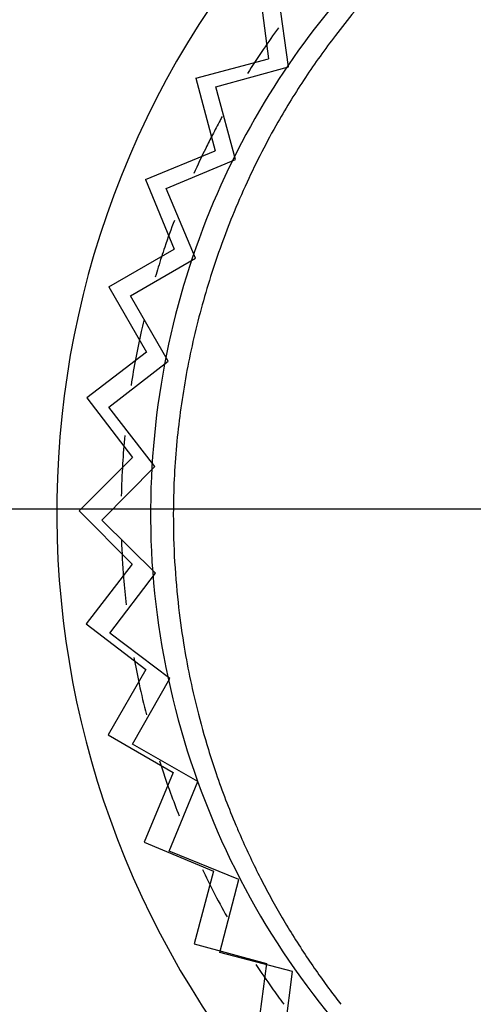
# Model space of a CAD drawing. Header units: inches. Extents: x 0.2 to 16.8, y 0.1 to 10.8.
# Tile 28 of 50: x 4.0001 to 4.0677, y 7.6754 to 7.8219. Entities that reach past the tile are written whole.
import ezdxf

# ---------------------------------------------------------------- set-up
doc = ezdxf.new("R2010")
doc.units = ezdxf.units.IN
doc.header["$LTSCALE"] = 0.935
doc.header["$MEASUREMENT"] = 0
doc.linetypes.add('CENTER', pattern=[0.6, 0.375, -0.075, 0.075, -0.075])
doc.layers.get('0').update_dxf_attribs({"linetype": 'CONTINUOUS'})
doc.layers.add('DEFAULT_1', color=7, linetype='CENTER')

msp = doc.modelspace()

# ---------------------------------------------------------------- linework, layer by layer
at = {"color": 6, "linetype": 'CONTINUOUS'}
for p, q in [((4.035716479, 7.827171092), (4.0371558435, 7.8160647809)), ((4.0263324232, 7.8131880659), (4.0371558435, 7.8160647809)), ((4.0263324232, 7.8131880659), (4.0292091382, 7.8023646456)), ((4.0188538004, 7.7980998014), (4.0292091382, 7.8023646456)), ((4.0188538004, 7.7980998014), (4.0231186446, 7.7877444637)), ((4.013408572, 7.782164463), (4.0231186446, 7.7877444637)), ((4.013408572, 7.782164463), (4.0189885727, 7.7724543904)), ((4.0189885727, 7.7724543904), (4.0100899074, 7.7656547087)), ((4.0100899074, 7.7656547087), (4.0168895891, 7.7567560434)), ((4.0168895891, 7.7567560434), (4.0089545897, 7.7488530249)), ((4.0089545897, 7.7488530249), (4.0168576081, 7.7409180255)), ((4.0168576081, 7.7409180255), (4.0100220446, 7.7320468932)), ((4.0100220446, 7.7320468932), (4.0188931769, 7.7252113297)), ((4.0188931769, 7.7252113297), (4.0132740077, 7.7155238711)), ((4.0132740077, 7.7155238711), (4.0229614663, 7.7099047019)), ((4.0229614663, 7.7099047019), (4.018654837, 7.6995666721)), ((4.018654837, 7.6995666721), (4.0289928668, 7.6952600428)), ((4.0289928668, 7.6952600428), (4.0260724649, 7.6844483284)), ((4.0260724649, 7.6844483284), (4.0368841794, 7.6815279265)), ((4.0368841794, 7.6815279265), (4.0353999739, 7.6704275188))]:
    msp.add_line(p, q, dxfattribs=at)
at = {"color": 7, "linetype": 'CONTINUOUS'}
for p, q in [((4.0401295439, 7.8148448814), (4.0386177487, 7.8259415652)), ((4.0293251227, 7.8118976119), (4.0401295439, 7.8148448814)), ((4.0322723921, 7.8010931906), (4.0293251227, 7.8118976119)), ((4.0219451, 7.7967608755), (4.0322723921, 7.8010931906)), ((4.0262774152, 7.7864335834), (4.0219451, 7.7967608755)), ((4.0166039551, 7.7807903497), (4.0262774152, 7.7864335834)), ((4.0222471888, 7.7711168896), (4.0166039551, 7.7807903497)), ((4.0133930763, 7.7642592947), (4.0222471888, 7.7711168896)), ((4.0202506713, 7.7554051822), (4.0133930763, 7.7642592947)), ((4.0123674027, 7.7474505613), (4.0202506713, 7.7554051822)), ((4.0203220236, 7.7395672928), (4.0123674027, 7.7474505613)), ((4.0135444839, 7.7306517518), (4.0203220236, 7.7395672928)), ((4.0224600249, 7.723874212), (4.0135444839, 7.7306517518)), ((4.0169041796, 7.7141502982), (4.0224600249, 7.723874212)), ((4.0266280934, 7.7085944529), (4.0169041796, 7.7141502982)), ((4.0223890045, 7.6982285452), (4.0266280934, 7.7085944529)), ((4.0327549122, 7.6939894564), (4.0223890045, 7.6982285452)), ((4.0299051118, 7.6831589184), (4.0327549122, 7.6939894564)), ((4.0407356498, 7.680309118), (4.0299051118, 7.6831589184)), ((4.0393238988, 7.6691992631), (4.0407356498, 7.680309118))]:
    msp.add_line(p, q, dxfattribs=at)
msp.add_arc((4.1406330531, 7.7485841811), 0.135, 143.357867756, 36.6362956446, dxfattribs=at)
at = {"color": 6, "linetype": 'CONTINUOUS'}
msp.add_open_spline([(4.1684938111, 7.8626168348), (4.1520358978, 7.8670623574), (4.1259551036, 7.8681082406), (4.0951142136, 7.8595676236), (4.0750309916, 7.8494918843), (4.0611994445, 7.8389905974), (4.0520463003, 7.8301119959), (4.0432858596, 7.8201290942), (4.0333415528, 7.8053656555), (4.0212045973, 7.7771861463), (4.0165437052, 7.7348257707), (4.0339302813, 7.6847931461), (4.068448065, 7.6492835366), (4.0945514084, 7.6379034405), (4.1068948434, 7.6345692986)], degree=3, knots=[0, 0, 0, 0, 0.125, 0.1875, 0.25, 0.3125, 0.34375, 0.375, 0.4375, 0.5, 0.625, 0.75, 0.875, 1, 1, 1, 1], dxfattribs=at)
at = {"color": 7, "linetype": 'CONTINUOUS'}
for points in [[(4.0499573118, 7.8230922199), (4.0489913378, 7.8219225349), (4.048046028, 7.8207328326), (4.0471227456, 7.8195240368)], [(4.0386427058, 7.820668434), (4.0378725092, 7.8196095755), (4.0371133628, 7.8185302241), (4.0363665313, 7.8174306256)], [(4.0471227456, 7.8195240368), (4.0455680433, 7.8174885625), (4.0440757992, 7.8153989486), (4.0426525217, 7.8132596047)], [(4.0363665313, 7.8174306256), (4.0355728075, 7.816261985), (4.0347929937, 7.815070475), (4.0340286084, 7.8138563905)], [(4.0426525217, 7.8132596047), (4.0412138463, 7.8110971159), (4.039845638, 7.8088838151), (4.0385546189, 7.8066242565)], [(4.0385546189, 7.8066242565), (4.0368943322, 7.8037184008), (4.0353647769, 7.8007414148), (4.0339670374, 7.7977105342)], [(4.0288223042, 7.8047477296), (4.0284807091, 7.8040860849), (4.0281439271, 7.8034190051), (4.0278121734, 7.8027465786)], [(4.0278121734, 7.8027465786), (4.0272041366, 7.8015141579), (4.0266129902, 7.8002637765), (4.0260400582, 7.798995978)], [(4.0339670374, 7.7977105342), (4.0332026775, 7.7960530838), (4.032477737, 7.7943795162), (4.0317923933, 7.7926926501)], [(4.0317923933, 7.7926926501), (4.0312198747, 7.791283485), (4.0306749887, 7.7898650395), (4.0301578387, 7.7884389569)], [(4.0231513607, 7.7920375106), (4.0226555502, 7.7907298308), (4.0221796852, 7.7894062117), (4.021725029, 7.788067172)], [(4.0301578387, 7.7884389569), (4.0290141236, 7.7852850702), (4.0280060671, 7.7820938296), (4.0271347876, 7.7788830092)], [(4.0271347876, 7.7788830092), (4.0262544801, 7.7756389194), (4.0255137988, 7.7723748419), (4.024913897, 7.7691091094)], [(4.0185815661, 7.7771320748), (4.0184528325, 7.7765897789), (4.0183275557, 7.7760456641), (4.0182057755, 7.7754998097)], [(4.0182057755, 7.7754998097), (4.0179188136, 7.774213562), (4.0176512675, 7.7729176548), (4.0174036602, 7.771613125)], [(4.0174036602, 7.771613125), (4.0171445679, 7.7702480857), (4.016907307, 7.7688736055), (4.0166924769, 7.7674908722)], [(4.024913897, 7.7691091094), (4.02430514, 7.765795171), (4.0238413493, 7.7624795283), (4.0235237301, 7.7591813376)], [(4.0157636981, 7.7600546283), (4.0156309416, 7.7586519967), (4.0155214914, 7.7572432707), (4.0154359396, 7.7558296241)], [(4.0235237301, 7.7591813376), (4.0232000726, 7.755820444), (4.0230284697, 7.752477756), (4.0229972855, 7.7491695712)], [(4.0154359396, 7.7558296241), (4.0153388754, 7.7542257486), (4.0152725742, 7.7526155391), (4.0152379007, 7.7510007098)], [(4.0152698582, 7.7445233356), (4.0153293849, 7.7426340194), (4.0154332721, 7.7407415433), (4.0155828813, 7.7388486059)], [(4.0155828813, 7.7388486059), (4.0156881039, 7.7375172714), (4.0158159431, 7.7361857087), (4.0159668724, 7.7348548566)], [(4.0245081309, 7.7291934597), (4.0250495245, 7.7258423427), (4.0257267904, 7.7225652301), (4.0265249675, 7.7193728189)], [(4.0171185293, 7.7270429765), (4.0173578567, 7.725723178), (4.017619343, 7.7244061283), (4.017902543, 7.7230928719)], [(4.017902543, 7.7230928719), (4.018233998, 7.7215558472), (4.018595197, 7.7200240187), (4.0189854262, 7.7184990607)], [(4.0209461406, 7.7116536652), (4.0214572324, 7.710043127), (4.0220005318, 7.7084434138), (4.0225751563, 7.7068565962)], [(4.02936972, 7.7097595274), (4.0302717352, 7.7071298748), (4.0312524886, 7.7045735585), (4.032297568, 7.7020978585)], [(4.0225751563, 7.7068565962), (4.0229872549, 7.7057185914), (4.0234154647, 7.7045872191), (4.0238594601, 7.7034632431)], [(4.032297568, 7.7020978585), (4.0325351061, 7.7015351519), (4.0327759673, 7.7009766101), (4.0330199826, 7.7004223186)], [(4.0273345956, 7.6954878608), (4.0278537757, 7.6944016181), (4.0283880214, 7.6933246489), (4.0289370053, 7.6922577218)], [(4.0289370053, 7.6922577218), (4.0296017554, 7.6909658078), (4.0302881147, 7.6896886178), (4.0309955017, 7.6884275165)], [(4.0374422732, 7.691423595), (4.0379526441, 7.69048808), (4.0384739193, 7.6895636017), (4.0390085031, 7.6886454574)], [(4.0353007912, 7.6813457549), (4.0360636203, 7.6801849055), (4.0368446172, 7.6790407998), (4.0376426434, 7.6779137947)], [(4.0376426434, 7.6779137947), (4.0382329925, 7.6770800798), (4.0388326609, 7.676255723), (4.0394411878, 7.675440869)]]:
    msp.add_open_spline(points, degree=3, dxfattribs=at)
for points, knots in [([(4.0302695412, 7.8074667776), (4.0301634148, 7.8072732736), (4.0296740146, 7.8063752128), (4.0291934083, 7.8054665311), (4.0288223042, 7.8047477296)], [0, 0, 0, 0, 0.2160217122, 1, 1, 1, 1]), ([(4.021725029, 7.788067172), (4.0213877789, 7.7870739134), (4.0209064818, 7.7855930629), (4.0204518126, 7.7840941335), (4.02030753, 7.7836073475)], [0, 0, 0, 0, 0.676464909, 1, 1, 1, 1]), ([(4.0229972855, 7.7491695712), (4.0229525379, 7.7444225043), (4.0233053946, 7.7376706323), (4.0241892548, 7.7311672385), (4.0245081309, 7.7291934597)], [0, 0, 0, 0, 0.6925525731, 1, 1, 1, 1]), ([(4.0265249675, 7.7193728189), (4.0270373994, 7.7173232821), (4.0279423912, 7.7140806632), (4.0289662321, 7.7109358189), (4.02936972, 7.7097595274)], [0, 0, 0, 0, 0.6212958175, 1, 1, 1, 1]), ([(4.0330199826, 7.7004223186), (4.033960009, 7.6982870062), (4.0354109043, 7.6952402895), (4.0369420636, 7.6923404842), (4.0374422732, 7.691423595)], [0, 0, 0, 0, 0.6801540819, 1, 1, 1, 1]), ([(4.0390085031, 7.6886454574), (4.0395724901, 7.6876768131), (4.0407383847, 7.6857398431), (4.0419758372, 7.6838090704), (4.0426179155, 7.6828389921)], [0, 0, 0, 0, 0.4964425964, 1, 1, 1, 1]), ([(4.0426179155, 7.6828389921), (4.043796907, 7.6810577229), (4.0455301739, 7.6785838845), (4.0473973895, 7.6761316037), (4.0479364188, 7.6754399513)], [0, 0, 0, 0, 0.7170761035, 1, 1, 1, 1])]:
    msp.add_open_spline(points, degree=3, knots=knots, dxfattribs=at)
at = {"layer": 'DEFAULT_1', "color": 7, "linetype": 'CENTER'}
msp.add_line((4.1394063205, 7.7490844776), (3.9038806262, 7.7490844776), dxfattribs=at)

doc.saveas('drawing.dxf')
